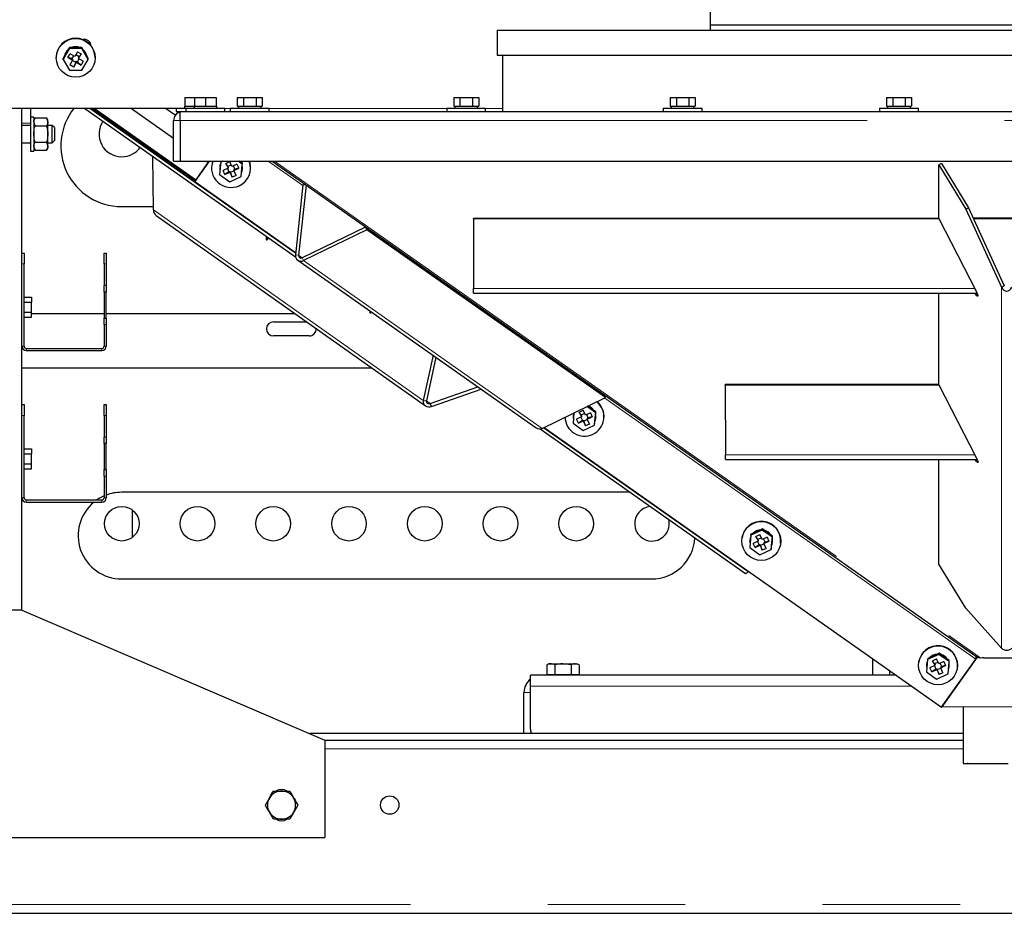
# Model space of a CAD drawing. Header units: millimetres. Extents: x 18 to 260, y 57 to 148.
# Tile 27 of 80: x 103 to 112, y 60 to 68. Entities that reach past the tile are written whole.
import ezdxf

# ---------------------------------------------------------------- set-up
doc = ezdxf.new("R2010")
doc.units = ezdxf.units.MM
doc.linetypes.add('PHANTOM', pattern=[12.7, 6.35, -1.27, 1.27, -1.27, 1.27, -1.27])

msp = doc.modelspace()

# ---------------------------------------------------------------- linework, layer by layer
at = {"color": 7, "linetype": 'Continuous', "lineweight": 25}
for p, q in [((109.6077, 76.7085), (109.6077, 68.0085)), ((109.6077, 68.0085), (109.6077, 67.9585)), ((109.6077, 68.0085), (115.0877, 68.0085)), ((107.6377, 67.9585), (107.6377, 67.7285)), ((107.6377, 67.9585), (117.0577, 67.9585)), ((103.6855, 67.7887), (103.6278, 67.6895)), ((103.6855, 67.7991), (103.6727, 67.777)), ((103.6855, 67.7887), (103.6855, 67.7991)), ((103.7112, 67.7991), (103.6855, 67.7991)), ((103.801, 67.7887), (103.6855, 67.7887)), ((103.7753, 67.7991), (103.7112, 67.7991)), ((103.801, 67.7991), (103.7753, 67.7991)), ((103.801, 67.7887), (103.801, 67.7991)), ((103.8138, 67.777), (103.801, 67.7991)), ((103.8587, 67.6895), (103.801, 67.7887)), ((103.5632, 67.7065), (103.5632, 67.7026)), ((103.6406, 67.722), (103.6278, 67.7)), ((103.6278, 67.6895), (103.6278, 67.7)), ((103.6727, 67.777), (103.6406, 67.722)), ((103.6723, 67.7072), (103.6923, 67.7416)), ((103.6723, 67.7072), (103.7159, 67.6823)), ((103.7073, 67.6963), (103.6723, 67.7072)), ((103.7359, 67.7166), (103.6923, 67.7416)), ((103.7233, 67.7238), (103.7073, 67.6963)), ((103.7611, 67.7599), (103.7359, 67.7166)), ((103.7756, 67.7145), (103.7449, 67.732)), ((103.7611, 67.7599), (103.7958, 67.7401)), ((103.7706, 67.6968), (103.7958, 67.7401)), ((103.7706, 67.7059), (103.7756, 67.7145)), ((103.7706, 67.7059), (103.7706, 67.6968)), ((103.7958, 67.7401), (103.7756, 67.7145)), ((103.8459, 67.722), (103.8138, 67.777)), ((103.8587, 67.7), (103.8459, 67.722)), ((103.8587, 67.6895), (103.8587, 67.7)), ((103.9232, 67.7026), (103.9232, 67.7065)), ((107.6377, 67.7285), (117.0577, 67.7285)), ((107.6877, 67.7285), (107.6877, 67.2085)), ((103.6278, 67.6895), (103.6855, 67.5904)), ((103.7159, 67.6823), (103.6907, 67.639)), ((103.7254, 67.6191), (103.6907, 67.639)), ((103.7073, 67.6963), (103.7159, 67.6914)), ((103.7149, 67.6805), (103.7456, 67.663)), ((103.7159, 67.6914), (103.7159, 67.6823)), ((103.7456, 67.663), (103.7254, 67.6191)), ((103.7254, 67.6191), (103.7506, 67.6624)), ((103.7456, 67.663), (103.7506, 67.6716)), ((103.7506, 67.6716), (103.7506, 67.6624)), ((103.7506, 67.6716), (103.7592, 67.6666)), ((103.7506, 67.6624), (103.7942, 67.6374)), ((103.7592, 67.6666), (103.7752, 67.6941)), ((103.7942, 67.6374), (103.7592, 67.6666)), ((103.8142, 67.6718), (103.7706, 67.6968)), ((103.8142, 67.6718), (103.7942, 67.6374)), ((103.801, 67.5904), (103.8587, 67.6895)), ((103.6855, 67.5904), (103.801, 67.5904)), ((104.7537, 67.3385), (104.7537, 67.2585)), ((104.7537, 67.3385), (104.8429, 67.3385)), ((104.8429, 67.3385), (104.8429, 67.2585)), ((104.8429, 67.3385), (104.9429, 67.3385)), ((104.9429, 67.3385), (104.9429, 67.2585)), ((104.9429, 67.3385), (105.0429, 67.3385)), ((105.0429, 67.3385), (105.0429, 67.2585)), ((105.2372, 67.3385), (105.2372, 67.2585)), ((105.2372, 67.3385), (105.2949, 67.3385)), ((105.2949, 67.3385), (105.2949, 67.2585)), ((105.2949, 67.3385), (105.4104, 67.3385)), ((105.4104, 67.3385), (105.4104, 67.2585)), ((105.4104, 67.3385), (105.4682, 67.3385)), ((105.4682, 67.3385), (105.4682, 67.2585)), ((107.2372, 67.3385), (107.2372, 67.2585)), ((107.2372, 67.3385), (107.2949, 67.3385)), ((107.2949, 67.3385), (107.2949, 67.2585)), ((107.2949, 67.3385), (107.4104, 67.3385)), ((107.4104, 67.3385), (107.4104, 67.2585)), ((107.4104, 67.3385), (107.4682, 67.3385)), ((107.4682, 67.3385), (107.4682, 67.2585)), ((109.2372, 67.3385), (109.2372, 67.2585)), ((109.2372, 67.3385), (109.2949, 67.3385)), ((109.2949, 67.3385), (109.2949, 67.2585)), ((109.2949, 67.3385), (109.4104, 67.3385)), ((109.4104, 67.3385), (109.4104, 67.2585)), ((109.4104, 67.3385), (109.4682, 67.3385)), ((109.4682, 67.3385), (109.4682, 67.2585)), ((111.2372, 67.3385), (111.2372, 67.2585)), ((111.2372, 67.3385), (111.2949, 67.3385)), ((111.2949, 67.3385), (111.2949, 67.2585)), ((111.2949, 67.3385), (111.4104, 67.3385)), ((111.4104, 67.3385), (111.4104, 67.2585)), ((111.4104, 67.3385), (111.4682, 67.3385)), ((111.4682, 67.3385), (111.4682, 67.2585)), ((104.7487, 67.2585), (104.7487, 67.2385)), ((104.7487, 67.2585), (104.7537, 67.2585)), ((104.7537, 67.2585), (104.776, 67.2585)), ((104.776, 67.2585), (104.8314, 67.2585)), ((104.8314, 67.2585), (104.8379, 67.2585)), ((104.8379, 67.2585), (104.8379, 67.2385)), ((104.8379, 67.2585), (104.8429, 67.2585)), ((104.8429, 67.2585), (104.8651, 67.2585)), ((104.8651, 67.2585), (104.9206, 67.2585)), ((104.9206, 67.2585), (104.9429, 67.2585)), ((104.9429, 67.2585), (104.9651, 67.2585)), ((104.9651, 67.2585), (105.0206, 67.2585)), ((105.0206, 67.2585), (105.0429, 67.2585)), ((105.0429, 67.2585), (105.0479, 67.2585)), ((105.0479, 67.2385), (105.0479, 67.2585)), ((105.2372, 67.2585), (105.2501, 67.2585)), ((105.2477, 67.2585), (105.2477, 67.2385)), ((105.2501, 67.2585), (105.2821, 67.2585)), ((105.2821, 67.2585), (105.2949, 67.2585)), ((105.2949, 67.2585), (105.3207, 67.2585)), ((105.3207, 67.2585), (105.3847, 67.2585)), ((105.3847, 67.2585), (105.4104, 67.2585)), ((105.4104, 67.2585), (105.4233, 67.2585)), ((105.4233, 67.2585), (105.4553, 67.2585)), ((105.4553, 67.2585), (105.4682, 67.2585)), ((105.4577, 67.2385), (105.4577, 67.2585)), ((107.2372, 67.2585), (107.2501, 67.2585)), ((107.2477, 67.2585), (107.2477, 67.2385)), ((107.2501, 67.2585), (107.2821, 67.2585)), ((107.2821, 67.2585), (107.2949, 67.2585)), ((107.2949, 67.2585), (107.3207, 67.2585)), ((107.3207, 67.2585), (107.3847, 67.2585)), ((107.3847, 67.2585), (107.4104, 67.2585)), ((107.4104, 67.2585), (107.4233, 67.2585)), ((107.4233, 67.2585), (107.4553, 67.2585)), ((107.4553, 67.2585), (107.4682, 67.2585)), ((107.4577, 67.2385), (107.4577, 67.2585)), ((109.2372, 67.2585), (109.2501, 67.2585)), ((109.2477, 67.2585), (109.2477, 67.2385)), ((109.2501, 67.2585), (109.2821, 67.2585)), ((109.2821, 67.2585), (109.2949, 67.2585)), ((109.2949, 67.2585), (109.3207, 67.2585)), ((109.3207, 67.2585), (109.3847, 67.2585)), ((109.3847, 67.2585), (109.4104, 67.2585)), ((109.4104, 67.2585), (109.4233, 67.2585)), ((109.4233, 67.2585), (109.4553, 67.2585)), ((109.4553, 67.2585), (109.4682, 67.2585)), ((109.4577, 67.2385), (109.4577, 67.2585)), ((111.2372, 67.2585), (111.2501, 67.2585)), ((111.2477, 67.2585), (111.2477, 67.2385)), ((111.2501, 67.2585), (111.2821, 67.2585)), ((111.2821, 67.2585), (111.2949, 67.2585)), ((111.2949, 67.2585), (111.3207, 67.2585)), ((111.3207, 67.2585), (111.3847, 67.2585)), ((111.3847, 67.2585), (111.4104, 67.2585)), ((111.4104, 67.2585), (111.4233, 67.2585)), ((111.4233, 67.2585), (111.4553, 67.2585)), ((111.4553, 67.2585), (111.4682, 67.2585)), ((111.4577, 67.2385), (111.4577, 67.2585)), ((104.6737, 67.2367), (103.1487, 67.2367)), ((103.2467, 65.8996), (103.2467, 67.2367)), ((103.3267, 67.2367), (103.3267, 67.1566)), ((103.3567, 67.1566), (103.3267, 67.1566)), ((103.3267, 67.1566), (103.3267, 66.8426)), ((103.3567, 67.1566), (103.3567, 66.8426)), ((103.8272, 67.2367), (105.7754, 65.8656)), ((103.8973, 67.2367), (104.8471, 66.5682)), ((104.8521, 66.5752), (103.9155, 67.2367)), ((104.2611, 67.2367), (104.6487, 66.963)), ((104.6646, 67.1729), (104.5742, 67.2367)), ((104.6737, 67.2385), (104.6737, 67.2085)), ((104.6737, 67.2385), (104.7637, 67.2385)), ((104.6737, 67.2085), (104.7087, 67.2085)), ((104.7087, 67.2085), (104.7337, 67.2085)), ((104.7087, 67.1235), (104.7087, 67.2085)), ((104.7337, 67.2085), (119.9617, 67.2085)), ((104.7629, 67.2385), (104.7629, 67.2085)), ((104.7629, 67.2385), (105.1229, 67.2385)), ((105.1229, 67.2085), (105.1229, 67.2385)), ((105.1727, 67.2385), (105.1727, 67.2085)), ((105.1727, 67.2385), (105.5327, 67.2385)), ((105.5327, 67.2085), (105.5327, 67.2385)), ((107.1727, 67.2385), (107.1727, 67.2085)), ((107.1727, 67.2385), (107.5327, 67.2385)), ((107.5327, 67.2085), (107.5327, 67.2385)), ((109.1727, 67.2385), (109.1727, 67.2085)), ((109.1727, 67.2385), (109.5327, 67.2385)), ((109.5327, 67.2085), (109.5327, 67.2385)), ((111.1727, 67.2385), (111.1727, 67.2085)), ((111.1727, 67.2385), (111.5327, 67.2385)), ((111.5327, 67.2085), (111.5327, 67.2385)), ((103.3267, 67.0796), (103.2467, 67.0796)), ((103.3683, 67.1498), (103.3567, 67.1296)), ((103.3683, 67.0747), (103.3567, 67.1122)), ((103.3683, 67.1498), (103.4751, 67.1498)), ((103.3683, 67.0747), (103.4751, 67.0747)), ((103.4867, 67.1296), (103.4751, 67.1498)), ((103.4751, 67.1498), (103.4867, 67.1122)), ((103.4867, 67.1122), (103.4867, 67.1296)), ((103.4867, 66.9996), (103.4867, 67.1122)), ((103.5267, 67.0796), (103.4867, 67.0796)), ((103.5467, 67.0596), (103.5267, 67.0796)), ((103.5267, 66.9196), (103.5267, 67.0796)), ((104.6487, 66.7485), (104.6487, 67.1235)), ((104.7087, 67.1235), (104.7087, 66.7485)), ((103.4867, 66.8871), (103.4867, 66.9996)), ((103.5467, 67.0596), (103.5467, 66.9396)), ((103.2467, 66.9196), (103.3267, 66.9196)), ((103.3683, 66.8495), (103.3567, 66.8871)), ((103.3683, 66.9246), (103.4751, 66.9246)), ((103.4751, 66.9246), (103.4867, 66.8871)), ((103.4867, 66.9196), (103.5267, 66.9196)), ((103.4867, 66.8696), (103.4867, 66.8871)), ((103.5267, 66.9196), (103.5467, 66.9396)), ((103.3267, 66.8426), (103.3567, 66.8426)), ((103.3567, 66.8696), (103.3683, 66.8495)), ((103.3683, 66.8495), (103.4751, 66.8495)), ((103.4751, 66.8495), (103.4867, 66.8696)), ((104.4618, 66.2996), (104.4573, 66.7932)), ((104.6487, 66.7485), (104.7087, 66.7485)), ((104.7087, 66.7485), (119.9867, 66.7485)), ((104.9776, 66.7485), (104.8436, 66.5603)), ((104.9755, 66.7485), (104.8439, 66.5638)), ((104.9524, 66.7485), (104.9677, 66.7376)), ((105.0011, 66.7081), (105.0007, 66.7046)), ((105.084, 66.7396), (105.0735, 66.6254)), ((105.1034, 66.7485), (105.084, 66.7396)), ((105.084, 66.7396), (105.085, 66.7485)), ((105.1307, 66.7285), (105.167, 66.7451)), ((105.1307, 66.7285), (105.1518, 66.683)), ((105.1485, 66.7002), (105.1307, 66.7285)), ((105.181, 66.7151), (105.1485, 66.7002)), ((105.1485, 66.7002), (105.1527, 66.6912)), ((105.1881, 66.6996), (105.167, 66.7451)), ((105.2339, 66.7205), (105.1881, 66.6996)), ((105.2148, 66.6758), (105.2011, 66.7055)), ((105.2339, 66.7205), (105.2506, 66.6844)), ((105.2832, 66.7211), (105.2443, 66.7485)), ((105.2632, 66.7453), (105.2586, 66.7485)), ((105.2632, 66.7453), (105.2607, 66.7485)), ((105.267, 66.7425), (105.2628, 66.7485)), ((105.2842, 66.7305), (105.2632, 66.7453)), ((105.2726, 66.607), (105.2832, 66.7211)), ((105.276, 66.6417), (105.2819, 66.705)), ((105.2819, 66.705), (105.2842, 66.7305)), ((105.2832, 66.7211), (105.2842, 66.7305)), ((105.5591, 66.7485), (112.0635, 62.175)), ((111.7466, 66.7283), (111.7206, 66.714)), ((111.7207, 66.2193), (111.7206, 66.714)), ((111.7206, 66.714), (111.969, 66.3048)), ((111.7466, 66.7283), (111.995, 66.3191)), ((105.0735, 66.6254), (105.1678, 66.5591)), ((105.0752, 66.6964), (105.075, 66.6941)), ((105.1518, 66.683), (105.106, 66.6621)), ((105.1228, 66.626), (105.106, 66.6621)), ((105.1604, 66.651), (105.1228, 66.626)), ((105.1228, 66.626), (105.1685, 66.6469)), ((105.1466, 66.6807), (105.1604, 66.651)), ((105.1527, 66.6912), (105.1518, 66.683)), ((105.1604, 66.651), (105.1694, 66.6551)), ((105.1678, 66.5591), (105.2726, 66.607)), ((105.1694, 66.6551), (105.1685, 66.6469)), ((105.1685, 66.6469), (105.1896, 66.6014)), ((105.1694, 66.6551), (105.1736, 66.6461)), ((105.1736, 66.6461), (105.2061, 66.6609)), ((105.1896, 66.6014), (105.1736, 66.6461)), ((105.226, 66.618), (105.1896, 66.6014)), ((105.2049, 66.6635), (105.2506, 66.6844)), ((105.2058, 66.6717), (105.2049, 66.6635)), ((105.226, 66.618), (105.2049, 66.6635)), ((105.2058, 66.6717), (105.2148, 66.6758)), ((105.2506, 66.6844), (105.2148, 66.6758)), ((105.2726, 66.607), (105.2736, 66.6163)), ((105.2736, 66.6163), (105.276, 66.6417)), ((105.2837, 66.6712), (105.284, 66.6735)), ((105.3585, 66.6653), (105.3589, 66.6688)), ((104.8439, 66.5638), (104.8436, 66.5603)), ((104.8436, 66.5603), (105.7767, 65.9039)), ((105.8436, 66.5304), (105.7745, 65.8829)), ((105.8726, 66.528), (105.8036, 65.8807)), ((105.8721, 66.5284), (105.8436, 66.5304)), ((104.1667, 66.3296), (104.4615, 66.3296)), ((104.4877, 66.2478), (106.9755, 64.4897)), ((111.969, 66.3048), (111.995, 66.3191)), ((111.969, 66.3048), (112.2996, 65.5841)), ((111.995, 66.3191), (112.3256, 65.5984)), ((111.7207, 66.2214), (107.4212, 66.2208)), ((107.4212, 66.2145), (107.4212, 66.2208)), ((111.7229, 66.2151), (107.4212, 66.2145)), ((107.4212, 66.2145), (107.4213, 65.5716)), ((111.7207, 66.2193), (112.0655, 65.548)), ((112.6546, 66.2216), (112.0397, 66.2215)), ((112.6517, 66.2153), (112.0426, 66.2152)), ((106.4236, 66.1406), (105.8376, 65.8568)), ((106.4355, 66.114), (105.8494, 65.8302)), ((106.4355, 66.114), (106.4238, 66.1404)), ((108.6401, 64.5645), (106.4355, 66.114)), ((103.2467, 65.8996), (103.2667, 65.8996)), ((103.2467, 65.7996), (103.2467, 65.8996)), ((103.2667, 65.8996), (103.2667, 65.7996)), ((104.0067, 65.7996), (104.0067, 65.8996)), ((104.0067, 65.8996), (104.0267, 65.8996)), ((104.0267, 65.8996), (104.0267, 65.7996)), ((103.2467, 65.0396), (103.2467, 65.7996)), ((103.2667, 65.0396), (103.2667, 65.7996)), ((104.0067, 65.7996), (104.0067, 65.5996)), ((104.0267, 65.7996), (104.0267, 65.5996)), ((105.7962, 65.834), (108.0008, 64.2844)), ((104.0067, 65.5396), (104.0067, 65.5996)), ((104.0267, 65.5396), (104.0067, 65.5396)), ((104.0067, 65.5396), (104.0067, 65.2996)), ((104.0267, 65.5996), (104.0267, 65.5396)), ((104.0267, 65.2996), (104.0267, 65.5396)), ((107.4213, 65.5281), (112.0746, 65.5289)), ((111.721, 64.683), (111.7209, 65.5288)), ((112.0655, 65.5148), (112.0551, 65.5288)), ((112.2996, 65.5841), (112.3256, 65.5984)), ((103.2667, 65.492), (103.3367, 65.492)), ((103.2667, 65.4458), (103.3367, 65.4458)), ((103.3367, 65.492), (103.3367, 65.4458)), ((103.3367, 65.3535), (103.3367, 65.4458)), ((103.2667, 65.3535), (103.3367, 65.3535)), ((103.3367, 65.3073), (103.3367, 65.3535)), ((104.0067, 65.3396), (103.3367, 65.3396)), ((105.7728, 65.3396), (104.0267, 65.3396)), ((103.2667, 65.3073), (103.3367, 65.3073)), ((104.0067, 65.2996), (104.0267, 65.2996)), ((104.0067, 65.2396), (104.0067, 65.2996)), ((104.0267, 65.2996), (104.0267, 65.2396)), ((105.5717, 65.2646), (105.8789, 65.2646)), ((104.0067, 65.2396), (104.0067, 65.0396)), ((104.0267, 65.2396), (104.0267, 65.0396)), ((105.9017, 65.1346), (105.5717, 65.1346)), ((103.2467, 64.4996), (103.2467, 65.0396)), ((103.2867, 65.0196), (103.9867, 65.0196)), ((103.2867, 64.9996), (103.9867, 64.9996)), ((107.0461, 64.9555), (106.9561, 64.5369)), ((107.0723, 64.937), (106.9858, 64.5344)), ((103.2467, 64.8396), (106.4803, 64.8396)), ((107.0208, 64.5098), (107.4618, 64.6632)), ((107.0332, 64.4827), (107.4917, 64.6423)), ((111.721, 64.6851), (109.7475, 64.6848)), ((109.7475, 64.6785), (109.7475, 64.6848)), ((111.7232, 64.6788), (109.7475, 64.6785)), ((109.7475, 64.6785), (109.7476, 64.0356)), ((111.721, 64.683), (112.0658, 64.0116)), ((106.9561, 64.5369), (106.9858, 64.5344)), ((108.054, 64.2806), (108.6401, 64.5645)), ((108.6401, 64.5645), (108.6288, 64.59)), ((103.2467, 64.4996), (103.2667, 64.4996)), ((103.2467, 64.3996), (103.2467, 64.4996)), ((103.2667, 64.4996), (103.2667, 64.3996)), ((104.0067, 64.3996), (104.0067, 64.4996)), ((104.0067, 64.4996), (104.0267, 64.4996)), ((104.0267, 64.4996), (104.0267, 64.3996)), ((107.0332, 64.4827), (107.0208, 64.5098)), ((108.3487, 64.4233), (108.3399, 64.3279)), ((108.3471, 64.4225), (108.3416, 64.3989)), ((108.3971, 64.431), (108.4334, 64.4476)), ((108.3971, 64.431), (108.4182, 64.3855)), ((108.4149, 64.4027), (108.3971, 64.431)), ((108.4545, 64.4021), (108.4334, 64.4476)), ((108.5003, 64.423), (108.4545, 64.4021)), ((108.5496, 64.4236), (108.4679, 64.481)), ((108.4773, 64.4845), (108.4763, 64.4851)), ((108.5296, 64.4477), (108.4773, 64.4845)), ((108.5003, 64.423), (108.517, 64.3869)), ((108.5506, 64.4329), (108.5296, 64.4477)), ((108.539, 64.3094), (108.5496, 64.4236)), ((108.5482, 64.4075), (108.5506, 64.4329)), ((108.5496, 64.4236), (108.5506, 64.4329)), ((103.2467, 63.6396), (103.2467, 64.3996)), ((103.2667, 63.6396), (103.2667, 64.3996)), ((104.0067, 64.3996), (104.0067, 64.1996)), ((104.0267, 64.3996), (104.0267, 64.1996)), ((108.3416, 64.3989), (108.3414, 64.3965)), ((108.4182, 64.3855), (108.3724, 64.3646)), ((108.3891, 64.3285), (108.3724, 64.3646)), ((108.4267, 64.3534), (108.3891, 64.3285)), ((108.3891, 64.3285), (108.4349, 64.3494)), ((108.413, 64.3831), (108.4267, 64.3534)), ((108.4473, 64.4175), (108.4149, 64.4027)), ((108.4149, 64.4027), (108.4191, 64.3937)), ((108.4191, 64.3937), (108.4182, 64.3855)), ((108.4267, 64.3534), (108.4358, 64.3576)), ((108.4358, 64.3576), (108.4349, 64.3494)), ((108.4349, 64.3494), (108.456, 64.3039)), ((108.4358, 64.3576), (108.44, 64.3485)), ((108.44, 64.3485), (108.4725, 64.3633)), ((108.456, 64.3039), (108.44, 64.3485)), ((108.4812, 64.3783), (108.4674, 64.408)), ((108.4712, 64.366), (108.517, 64.3869)), ((108.4721, 64.3741), (108.4712, 64.366)), ((108.4924, 64.3205), (108.4712, 64.366)), ((108.4721, 64.3741), (108.4812, 64.3783)), ((108.517, 64.3869), (108.4812, 64.3783)), ((108.54, 64.3187), (108.5424, 64.3442)), ((108.5424, 64.3442), (108.5482, 64.4075)), ((108.5501, 64.3736), (108.5504, 64.3759)), ((108.6249, 64.3678), (108.6253, 64.3713)), ((108.0349, 64.2753), (109.9344, 62.9384)), ((108.0721, 64.2893), (111.7453, 61.7056)), ((108.3399, 64.3279), (108.4341, 64.2615)), ((108.4341, 64.2615), (108.539, 64.3094)), ((108.4924, 64.3205), (108.456, 64.3039)), ((108.539, 64.3094), (108.54, 64.3187)), ((104.0067, 64.1396), (104.0067, 64.1996)), ((104.0267, 64.1996), (104.0267, 64.1396)), ((103.2667, 64.092), (103.3367, 64.092)), ((103.3367, 64.092), (103.3367, 64.0458)), ((104.0267, 64.1396), (104.0067, 64.1396)), ((104.0067, 64.1396), (104.0067, 63.8996)), ((104.0267, 63.8996), (104.0267, 64.1396)), ((103.2667, 64.0458), (103.3367, 64.0458)), ((103.3367, 63.9535), (103.3367, 64.0458)), ((109.7476, 63.9922), (112.0749, 63.9925)), ((111.7214, 63.0268), (111.7212, 63.9925)), ((112.0658, 63.9785), (112.0555, 63.9925)), ((103.2667, 63.9535), (103.3367, 63.9535)), ((103.2667, 63.9073), (103.3367, 63.9073)), ((103.3367, 63.9073), (103.3367, 63.9535)), ((104.0067, 63.8996), (104.0267, 63.8996)), ((104.0067, 63.8396), (104.0067, 63.8996)), ((104.0267, 63.8996), (104.0267, 63.8396)), ((104.0067, 63.8396), (104.0067, 63.6396)), ((104.0267, 63.8396), (104.0267, 63.6396)), ((103.2467, 62.5996), (103.2467, 63.6396)), ((103.2867, 63.6196), (103.9867, 63.6196)), ((108.867, 63.6896), (104.1667, 63.6896)), ((103.2867, 63.5996), (103.9867, 63.5996)), ((104.2667, 63.5269), (104.2667, 63.2724)), ((110.0885, 63.3411), (109.9836, 63.2933)), ((110.0661, 63.3398), (110.008, 63.3133)), ((110.0895, 63.3505), (110.0661, 63.3398)), ((110.0885, 63.3411), (110.0895, 63.3505)), ((110.1828, 63.2748), (110.0885, 63.3411)), ((110.1105, 63.3357), (110.0895, 63.3505)), ((110.1628, 63.2989), (110.1105, 63.3357)), ((109.9006, 63.2618), (109.9003, 63.2583)), ((109.9836, 63.2933), (109.973, 63.1791)), ((109.9748, 63.2501), (109.9746, 63.2478)), ((109.9836, 63.2933), (109.9846, 63.3026)), ((110.008, 63.3133), (109.9846, 63.3026)), ((110.0303, 63.2822), (110.0666, 63.2988)), ((110.0303, 63.2822), (110.0514, 63.2367)), ((110.0481, 63.2539), (110.0303, 63.2822)), ((110.0805, 63.2687), (110.0481, 63.2539)), ((110.0481, 63.2539), (110.0523, 63.2449)), ((110.0523, 63.2449), (110.0514, 63.2367)), ((110.0877, 63.2533), (110.0666, 63.2988)), ((110.1335, 63.2742), (110.0877, 63.2533)), ((110.1144, 63.2295), (110.1006, 63.2592)), ((110.1335, 63.2742), (110.1502, 63.2381)), ((110.1838, 63.2841), (110.1628, 63.2989)), ((110.1722, 63.1606), (110.1828, 63.2748)), ((110.1756, 63.1954), (110.1814, 63.2587)), ((110.1814, 63.2587), (110.1838, 63.2841)), ((110.1828, 63.2748), (110.1838, 63.2841)), ((109.973, 63.1791), (110.0673, 63.1128)), ((110.0514, 63.2367), (110.0056, 63.2158)), ((110.0223, 63.1797), (110.0056, 63.2158)), ((110.0599, 63.2046), (110.0223, 63.1797)), ((110.0223, 63.1797), (110.0681, 63.2006)), ((110.0462, 63.2343), (110.0599, 63.2046)), ((110.0599, 63.2046), (110.069, 63.2088)), ((110.0673, 63.1128), (110.1722, 63.1606)), ((110.069, 63.2088), (110.0681, 63.2006)), ((110.0681, 63.2006), (110.0892, 63.1551)), ((110.069, 63.2088), (110.0732, 63.1998)), ((110.0732, 63.1998), (110.1057, 63.2146)), ((110.0892, 63.1551), (110.0732, 63.1998)), ((110.1255, 63.1717), (110.0892, 63.1551)), ((110.1044, 63.2172), (110.1502, 63.2381)), ((110.1053, 63.2254), (110.1044, 63.2172)), ((110.1255, 63.1717), (110.1044, 63.2172)), ((110.1053, 63.2254), (110.1144, 63.2295)), ((110.1502, 63.2381), (110.1144, 63.2295)), ((110.1722, 63.1606), (110.1732, 63.17)), ((110.1732, 63.17), (110.1756, 63.1954)), ((110.1833, 63.2248), (110.1836, 63.2272)), ((110.2581, 63.219), (110.2585, 63.2225)), ((111.9698, 62.6176), (111.7214, 63.0268)), ((104.1667, 62.8896), (109.0667, 62.8896)), ((109.9598, 62.9615), (109.9559, 62.9569)), ((112.3003, 62.2487), (111.9698, 62.6176)), ((103.2467, 62.5996), (102.4467, 62.5996)), ((103.2467, 62.5996), (106.0467, 61.3996)), ((111.1067, 62.1548), (111.1067, 61.9996)), ((111.1097, 61.9996), (111.1097, 62.1527)), ((111.7217, 62.1924), (111.6168, 62.1445)), ((111.6168, 62.1445), (111.6178, 62.1538)), ((111.6412, 62.1645), (111.6178, 62.1538)), ((111.6993, 62.191), (111.6412, 62.1645)), ((111.6635, 62.1334), (111.6998, 62.15)), ((111.7227, 62.2017), (111.6993, 62.191)), ((111.7209, 62.1045), (111.6998, 62.15)), ((111.7217, 62.1924), (111.7227, 62.2017)), ((111.8159, 62.126), (111.7217, 62.1924)), ((111.7437, 62.1869), (111.7227, 62.2017)), ((111.796, 62.1501), (111.7437, 62.1869)), ((111.7453, 61.7056), (112.0612, 62.1492)), ((112.0749, 62.167), (111.7481, 61.7089)), ((111.817, 62.1354), (111.796, 62.1501)), ((112.0615, 62.1502), (112.0669, 62.1637)), ((112.0742, 62.1674), (112.0635, 62.175)), ((112.0667, 62.1633), (112.0698, 62.1699)), ((112.0732, 62.1682), (112.0689, 62.1622)), ((112.1219, 62.1603), (112.1082, 62.1585)), ((112.1319, 62.1591), (112.1319, 62.1574)), ((112.5642, 62.1575), (112.1319, 62.1574)), ((108.1167, 62.1056), (108.0966, 62.094)), ((108.0966, 62.094), (108.0966, 62.0056)), ((108.1167, 62.1056), (108.1341, 62.1056)), ((108.1341, 62.1056), (108.2467, 62.1056)), ((108.1716, 62.094), (108.1716, 62.0056)), ((108.3217, 62.094), (108.2467, 62.1056)), ((108.2467, 62.1056), (108.3593, 62.1056)), ((108.3217, 62.094), (108.3217, 62.0056)), ((108.3968, 62.094), (108.3593, 62.1056)), ((108.3593, 62.1056), (108.3767, 62.1056)), ((108.3968, 62.094), (108.3767, 62.1056)), ((108.3968, 62.094), (108.3968, 62.0056)), ((111.5338, 62.113), (111.5335, 62.1095)), ((111.6168, 62.1445), (111.6062, 62.0303)), ((111.608, 62.1013), (111.6077, 62.099)), ((111.6846, 62.0879), (111.6388, 62.067)), ((111.6555, 62.0309), (111.6388, 62.067)), ((111.6635, 62.1334), (111.6846, 62.0879)), ((111.6813, 62.1051), (111.6635, 62.1334)), ((111.6794, 62.0856), (111.6931, 62.0559)), ((111.7137, 62.1199), (111.6813, 62.1051)), ((111.6813, 62.1051), (111.6855, 62.0961)), ((111.6855, 62.0961), (111.6846, 62.0879)), ((111.6931, 62.0559), (111.7022, 62.06)), ((111.7022, 62.06), (111.7013, 62.0518)), ((111.7022, 62.06), (111.7064, 62.051)), ((111.7064, 62.051), (111.7388, 62.0658)), ((111.7667, 62.1254), (111.7209, 62.1045)), ((111.7476, 62.0807), (111.7338, 62.1104)), ((111.7376, 62.0684), (111.7834, 62.0893)), ((111.7385, 62.0766), (111.7376, 62.0684)), ((111.7587, 62.0229), (111.7376, 62.0684)), ((111.7385, 62.0766), (111.7476, 62.0807)), ((111.7834, 62.0893), (111.7476, 62.0807)), ((111.7667, 62.1254), (111.7834, 62.0893)), ((111.8054, 62.0118), (111.8159, 62.126)), ((111.8088, 62.0466), (111.8146, 62.1099)), ((111.8146, 62.1099), (111.817, 62.1354)), ((111.8159, 62.126), (111.817, 62.1354)), ((111.8165, 62.0761), (111.8167, 62.0784)), ((111.8913, 62.0702), (111.8917, 62.0737)), ((111.3273, 61.9996), (107.9467, 61.9996)), ((107.9467, 61.8996), (107.9467, 61.9996)), ((108.0966, 62.0056), (108.1341, 62.0056)), ((108.1167, 62.0056), (108.1167, 61.9996)), ((108.1341, 62.0056), (108.1716, 62.0056)), ((108.1716, 62.0056), (108.2467, 62.0056)), ((108.2467, 62.0056), (108.3217, 62.0056)), ((108.3217, 62.0056), (108.3593, 62.0056)), ((108.3593, 62.0056), (108.3968, 62.0056)), ((108.3767, 61.9996), (108.3767, 62.0056)), ((111.2667, 61.9996), (111.2667, 62.0423)), ((111.6062, 62.0303), (111.7005, 61.964)), ((111.6931, 62.0559), (111.6555, 62.0309)), ((111.6555, 62.0309), (111.7013, 62.0518)), ((111.7005, 61.964), (111.8054, 62.0118)), ((111.7013, 62.0518), (111.7224, 62.0063)), ((111.7224, 62.0063), (111.7064, 62.051)), ((111.7587, 62.0229), (111.7224, 62.0063)), ((111.8054, 62.0118), (111.8064, 62.0212)), ((111.8064, 62.0212), (111.8088, 62.0466)), ((107.9467, 61.4996), (107.9467, 61.8996)), ((107.8867, 61.4596), (107.8867, 61.8396)), ((111.7481, 61.7089), (111.7481, 61.7096)), ((111.7481, 61.7089), (112.9481, 61.7092)), ((111.9467, 61.7089), (111.9467, 61.1826)), ((111.9467, 61.4596), (105.9067, 61.4596)), ((106.0467, 61.3996), (111.9467, 61.3996)), ((106.0467, 61.3996), (106.0467, 60.4996)), ((105.7217, 60.9296), (105.7593, 60.8646)), ((105.4966, 60.7996), (105.5341, 60.8646)), ((105.7968, 60.7996), (105.7593, 60.7346)), ((105.5716, 60.6696), (105.5341, 60.7346)), ((102.4467, 60.4996), (106.0467, 60.4996)), ((100.4867, 59.7996), (124.2067, 59.7996))]:
    msp.add_line(p, q, dxfattribs=at)
at = {"color": 8, "linetype": 'PHANTOM', "lineweight": 18}
for p, q in [((103.875, 67.2367), (105.7762, 65.8986)), ((105.1727, 67.2367), (105.1229, 67.2367)), ((107.1727, 67.2367), (105.5327, 67.2367)), ((107.6877, 67.2367), (107.5327, 67.2367)), ((103.3267, 67.0996), (103.2467, 67.0996)), ((104.7087, 67.1235), (104.6487, 67.1235)), ((104.7087, 67.1235), (119.9867, 67.1235)), ((105.5225, 66.7485), (105.8428, 66.5232)), ((105.5803, 66.7485), (112.1082, 62.1585)), ((106.9561, 64.5369), (104.4618, 66.2996)), ((105.8036, 65.8807), (105.7745, 65.8829)), ((105.8376, 65.8568), (105.8036, 65.8807)), ((103.2667, 65.7996), (103.2467, 65.7996)), ((104.0267, 65.7996), (104.0067, 65.7996)), ((105.8376, 65.8568), (105.8494, 65.8302)), ((105.8494, 65.8302), (108.054, 64.2806)), ((104.0067, 65.5996), (104.0267, 65.5996)), ((107.4213, 65.5716), (112.053, 65.5723)), ((112.0655, 65.5148), (112.0776, 65.5215)), ((112.3003, 62.2487), (112.2996, 65.5841)), ((104.0267, 65.2396), (104.0067, 65.2396)), ((103.2667, 65.0396), (103.2467, 65.0396)), ((103.2867, 64.9996), (103.2867, 65.0196)), ((103.9867, 64.9996), (103.9867, 65.0196)), ((104.0067, 65.0396), (104.0267, 65.0396)), ((107.0208, 64.5098), (106.9858, 64.5345)), ((108.6326, 64.5608), (112.0612, 62.1492)), ((103.2667, 64.3996), (103.2467, 64.3996)), ((104.0267, 64.3996), (104.0067, 64.3996)), ((108.0665, 64.2867), (109.9559, 62.9569)), ((104.0067, 64.1996), (104.0267, 64.1996)), ((112.0533, 64.036), (109.7476, 64.0356)), ((112.0658, 63.9785), (112.0779, 63.9851)), ((104.0267, 63.8396), (104.0067, 63.8396)), ((103.2667, 63.6396), (103.2467, 63.6396)), ((103.2867, 63.5996), (103.2867, 63.6196)), ((103.9867, 63.5996), (103.9867, 63.6196)), ((104.0067, 63.6396), (104.0267, 63.6396)), ((111.4695, 61.8996), (107.9467, 61.8996)), ((107.9467, 61.8396), (107.8867, 61.8396)), ((106.0467, 61.3196), (111.9467, 61.3196)), ((100.4867, 59.8796), (124.2067, 59.8796))]:
    msp.add_line(p, q, dxfattribs=at)
at = {"color": 7, "linetype": 'Continuous', "lineweight": 25, "flags": 128}
for points in [[(105.0104, 66.7485), (105.0046, 66.7289), (105.0011, 66.7081)], [(105.0827, 66.7252), (105.0811, 66.7212), (105.0752, 66.6964)], [(105.5198, 66.0454), (105.5178, 66.0348), (105.5153, 66.0252), (105.5128, 66.0198), (105.5106, 66.0189), (105.5088, 66.0226), (105.5077, 66.0306), (105.5071, 66.0423), (105.5072, 66.0543)], [(107.4213, 65.5281), (107.4213, 65.5282), (107.4213, 65.5308), (107.4213, 65.537), (107.4213, 65.5463), (107.4213, 65.5581), (107.4213, 65.5716)], [(112.0655, 65.548), (112.0724, 65.5337), (112.0778, 65.5209), (112.0812, 65.5106), (112.0824, 65.5036), (112.0812, 65.5005), (112.0778, 65.5014), (112.0724, 65.5063), (112.0655, 65.5148)], [(106.4743, 65.3573), (106.4721, 65.349), (106.4696, 65.3436), (106.4674, 65.3427), (106.4657, 65.3464), (106.4645, 65.3544), (106.464, 65.3646)], [(109.7476, 63.9922), (109.7476, 63.9922), (109.7476, 63.9948), (109.7476, 64.001), (109.7476, 64.0103), (109.7476, 64.0221), (109.7476, 64.0356)], [(112.0658, 64.0116), (112.0728, 63.9974), (112.0781, 63.9846), (112.0815, 63.9743), (112.0827, 63.9673), (112.0815, 63.9641), (112.0781, 63.965), (112.0728, 63.97), (112.0658, 63.9785)], [(104.0067, 63.6562), (103.9588, 63.6314), (103.9406, 63.6196)], [(109.9823, 63.2789), (109.9807, 63.2749), (109.9748, 63.2501)], [(112.1319, 62.1574), (112.1324, 62.1581), (112.1322, 62.1587), (112.1314, 62.1594), (112.1301, 62.1599), (112.1283, 62.1603), (112.1262, 62.1605), (112.124, 62.1605), (112.1219, 62.1603)], [(111.6155, 62.1301), (111.6139, 62.1261), (111.608, 62.1013)], [(111.9467, 61.1826), (111.9503, 61.1829), (111.9609, 61.1831), (111.9784, 61.1833), (112.0025, 61.1835), (112.0328, 61.1836), (112.0686, 61.1838), (112.1094, 61.1839), (112.1545, 61.1841), (112.2029, 61.1841), (112.254, 61.1842), (112.3066, 61.1842), (112.36, 61.1843)], [(112.36, 61.181), (112.3066, 61.181), (112.254, 61.1811), (112.2029, 61.1811), (112.1545, 61.1812), (112.1094, 61.1814), (112.0686, 61.1815), (112.0328, 61.1817), (112.0025, 61.1818), (111.9784, 61.182), (111.9609, 61.1822), (111.9503, 61.1824), (111.9467, 61.1826)], [(111.9867, 61.1826), (111.9902, 61.1828), (112.0006, 61.183), (112.0178, 61.1832), (112.0414, 61.1834), (112.0709, 61.1836), (112.1058, 61.1837), (112.1454, 61.1838), (112.1889, 61.1839), (112.2354, 61.184), (112.2842, 61.1841), (112.3341, 61.1841)], [(112.3341, 61.1812), (112.2842, 61.1812), (112.2354, 61.1813), (112.1889, 61.1813), (112.1454, 61.1814), (112.1058, 61.1816), (112.0709, 61.1817), (112.0414, 61.1819), (112.0178, 61.1821), (112.0006, 61.1822), (111.9902, 61.1824), (111.9867, 61.1826)]]:
    msp.add_lwpolyline(points, dxfattribs=at)
at = {"color": 7, "linetype": 'Continuous', "lineweight": 25}
for centre, radius in [((101.5767, 69.7296), 2), ((103.7443, 67.7036), 0.1792), ((104.1697, 63.3996), 0.16), ((104.8697, 63.3996), 0.16), ((105.5697, 63.3996), 0.16), ((106.2697, 63.3996), 0.16), ((106.9697, 63.3996), 0.16), ((107.6697, 63.3996), 0.16), ((108.3697, 63.3996), 0.16), ((110.0799, 63.2395), 0.1796), ((111.7131, 62.0907), 0.1796), ((106.6467, 60.7996), 0.085)]:
    msp.add_circle(centre, radius, dxfattribs=at)
for centre, radius, start, end in [((103.7432, 67.7053), 0.18, 0.36346, 179.63654), ((103.7432, 67.7008), 0.1058, 68.19844, 111.80156), ((103.7432, 67.6982), 0.1059, 72.39557, 107.60443), ((103.8224, 67.8092), 0.0648, 4.06218, 102.02155), ((103.7421, 67.7024), 0.1039, 129.72916, 169.84329), ((103.7421, 67.6997), 0.1039, 131.95959, 167.61339), ((103.7444, 67.7024), 0.1039, 10.15617, 50.27097), ((103.7444, 67.6998), 0.1039, 12.38613, 48.04043), ((104.1667, 66.8896), 0.56, 141.70017, 270), ((104.7337, 67.1235), 0.085, 107.10464, 180), ((104.1697, 66.9996), 0.21, 145.74344, 270), ((104.1697, 66.9996), 0.21, 270, 323.97987), ((105.1796, 66.6856), 0.1797, 159.51039, 294.81798), ((105.178, 66.6828), 0.1036, 156.84313, 192.5885), ((105.1815, 66.6847), 0.1781, 294.37715, 20.96985), ((105.1807, 66.6825), 0.1036, 336.84352, 12.5882), ((105.181, 66.6848), 0.1036, 353.73652, 12.65805), ((105.1822, 66.6882), 0.1778, 353.74362, 19.81635), ((105.8261, 65.8766), 0.052, 173.08716, 296.66494), ((105.827, 65.8779), 0.0236, 173.08734, 296.6633), ((105.5717, 65.1996), 0.065, 90, 270), ((105.9017, 65.1996), 0.065, 270, 2.65367), ((103.2867, 65.0396), 0.04, 180, 270), ((103.2867, 65.0396), 0.02, 180, 270), ((103.9867, 65.0396), 0.04, 270, 0), ((103.9867, 65.0396), 0.02, 270, 0), ((108.4477, 64.3872), 0.1782, 294.40441, 50.97462), ((108.4479, 64.3905), 0.1785, 353.80254, 49.89844), ((108.4443, 64.3852), 0.1036, 158.66693, 192.59013), ((108.4458, 64.3841), 0.1052, 37.18834, 72.56704), ((108.4461, 64.3865), 0.1051, 33.80531, 71.80261), ((108.4461, 64.3886), 0.1801, 181.69255, 294.68696), ((108.4471, 64.3849), 0.1036, 336.84149, 12.59018), ((108.4474, 64.3872), 0.1036, 353.73329, 12.66334), ((108.0306, 64.3277), 0.0526, 235.3426, 296.40041), ((103.2867, 63.6396), 0.04, 180, 270), ((103.2867, 63.6396), 0.02, 180, 270), ((103.9867, 63.6396), 0.04, 270, 0), ((103.9867, 63.6396), 0.02, 270, 0), ((104.1667, 63.2896), 0.4, 90, 110.48732), ((104.1667, 63.2896), 0.4, 129.19497, 270), ((109.0697, 63.3996), 0.16, 95.9928, 270), ((109.0697, 63.3996), 0.16, 270, 13.73051), ((110.0795, 63.2411), 0.18, 354.04831, 173.4176), ((110.0789, 63.2378), 0.1051, 93.5178, 135.55029), ((110.0787, 63.2354), 0.1051, 96.83777, 132.23012), ((110.0792, 63.2377), 0.1052, 33.80853, 75.94706), ((110.079, 63.2353), 0.1052, 37.18977, 72.56561), ((109.0667, 63.2896), 0.4, 270, 356.89984), ((110.0775, 63.2364), 0.1036, 156.83983, 192.59078), ((110.0803, 63.2361), 0.1036, 336.84177, 12.58888), ((110.0806, 63.2385), 0.1036, 353.73223, 12.6624), ((109.9196, 62.9775), 0.0418, 290.79719, 330.4472), ((111.7127, 62.0924), 0.18, 354.04857, 173.41738), ((111.7121, 62.089), 0.1051, 93.51707, 135.55007), ((111.7118, 62.0867), 0.1051, 96.83715, 132.22986), ((111.7124, 62.0889), 0.1052, 33.80848, 75.94693), ((111.7122, 62.0866), 0.1052, 37.18946, 72.56592), ((111.7107, 62.0877), 0.1036, 156.83977, 192.59083), ((111.7135, 62.0874), 0.1036, 336.83977, 12.59083), ((111.7138, 62.0897), 0.1036, 353.73201, 12.66265), ((108.0467, 61.8396), 0.16, 128.68219, 180), ((108.0467, 61.4996), 0.1, 180, 203.57818), ((105.6467, 60.7996), 0.13, 90, 150), ((105.6467, 60.8496), 0.095, 59.16618, 121.19963), ((105.6467, 60.7996), 0.13, 30, 90), ((105.6467, 60.7996), 0.13, 150, 210), ((105.6467, 60.7996), 0.13, 330, 30), ((105.6467, 60.7996), 0.13, 210, 270), ((105.6467, 60.7996), 0.13, 270, 330), ((105.6467, 60.7496), 0.095, 239.16618, 301.19963)]:
    msp.add_arc(centre, radius, start, end, dxfattribs=at)
for centre, major_axis, ratio, start_param, end_param in [((104.5128, 66.2973), (-0.01, 0.058), 0.862883, 1.383435, 2.428741), ((112.3473, 65.6187), (0, 0.0692), 0.79435, 2.094373, 4.188769), ((107.0138, 64.53), (0.058, 0.01), 0.862813, 2.807247, 4.901642), ((107.0138, 64.53), (0.029, 0.0031), 0.724081, 2.783699, 4.878095), ((112.348, 62.2664), (0.055, 0), 0.644354, 3.665149, 5.759544)]:
    msp.add_ellipse(centre, major_axis=major_axis, ratio=ratio, start_param=start_param, end_param=end_param, dxfattribs=at)
for points, knots in [([(103.3567, 67.1122), (103.3567, 67.1131), (103.3569, 67.1258), (103.3628, 67.1382), (103.3683, 67.1498)], [0, 0, 0, 0, 0.070217, 1, 1, 1, 1]), ([(103.3567, 66.9996), (103.3568, 67.0058), (103.3574, 67.0312), (103.3636, 67.056), (103.3683, 67.0747)], [0, 0, 0, 0, 0.2443619, 1, 1, 1, 1]), ([(103.4867, 67.1122), (103.4867, 67.1113), (103.4865, 67.0987), (103.4806, 67.0862), (103.4751, 67.0747)], [0, 0, 0, 0, 0.070221, 1, 1, 1, 1]), ([(103.4751, 67.0747), (103.4798, 67.056), (103.486, 67.0312), (103.4865, 67.0058), (103.4867, 66.9996)], [0, 0, 0, 0, 0.7556381, 1, 1, 1, 1]), ([(103.3683, 66.9246), (103.3667, 66.9301), (103.3599, 66.9546), (103.3581, 66.98), (103.3567, 66.9996)], [0, 0, 0, 0, 0.226904, 1, 1, 1, 1]), ([(103.4867, 66.9996), (103.4853, 66.98), (103.4835, 66.9546), (103.4766, 66.9301), (103.4751, 66.9246)], [0, 0, 0, 0, 0.773096, 1, 1, 1, 1]), ([(103.3567, 66.8871), (103.3567, 66.8879), (103.3569, 66.9006), (103.3628, 66.913), (103.3683, 66.9246)], [0, 0, 0, 0, 0.070221, 1, 1, 1, 1]), ([(103.4867, 66.8871), (103.4867, 66.8862), (103.4865, 66.8735), (103.4806, 66.8611), (103.4751, 66.8495)], [0, 0, 0, 0, 0.070217, 1, 1, 1, 1]), ([(112.0612, 62.1492), (112.062, 62.1523), (112.0636, 62.1586), (112.0651, 62.1664), (112.0655, 62.1724), (112.0642, 62.1741), (112.0635, 62.175)], [0, 0, 0, 0, 0.249985, 0.499949, 0.750023, 1, 1, 1, 1]), ([(112.1082, 62.1585), (112.102, 62.1585), (112.0898, 62.1586), (112.0794, 62.1645), (112.0742, 62.1674)], [0, 0, 0, 0, 0.500006, 1, 1, 1, 1]), ([(108.1341, 62.1056), (108.1313, 62.1055), (108.1186, 62.105), (108.1062, 62.0988), (108.0966, 62.094)], [0, 0, 0, 0, 0.224173, 1, 1, 1, 1]), ([(108.1716, 62.094), (108.1692, 62.0954), (108.157, 62.1023), (108.1442, 62.1041), (108.1341, 62.1056)], [0, 0, 0, 0, 0.201219, 1, 1, 1, 1]), ([(108.2467, 62.1056), (108.2449, 62.1056), (108.2196, 62.1055), (108.1947, 62.0995), (108.1716, 62.094)], [0, 0, 0, 0, 0.070215, 1, 1, 1, 1]), ([(108.3593, 62.1056), (108.3584, 62.1056), (108.3457, 62.1055), (108.3333, 62.0995), (108.3217, 62.094)], [0, 0, 0, 0, 0.070203, 1, 1, 1, 1]), ([(105.5341, 60.8646), (105.535, 60.8662), (105.5477, 60.8881), (105.5601, 60.9096), (105.5716, 60.9296)], [0, 0, 0, 0, 0.070214, 1, 1, 1, 1]), ([(105.5716, 60.9296), (105.5908, 60.9296), (105.6156, 60.9296), (105.641, 60.9296), (105.6467, 60.9296)], [0, 0, 0, 0, 0.7758347, 1, 1, 1, 1]), ([(105.6467, 60.9296), (105.667, 60.9296), (105.6924, 60.9296), (105.7168, 60.9296), (105.7217, 60.9296)], [0, 0, 0, 0, 0.798799, 1, 1, 1, 1]), ([(105.5341, 60.7346), (105.5332, 60.7362), (105.5205, 60.7581), (105.5081, 60.7796), (105.4966, 60.7996)], [0, 0, 0, 0, 0.070217, 1, 1, 1, 1]), ([(105.7593, 60.8646), (105.7602, 60.8631), (105.7728, 60.8411), (105.7852, 60.8196), (105.7968, 60.7996)], [0, 0, 0, 0, 0.070214, 1, 1, 1, 1]), ([(105.7593, 60.7346), (105.7584, 60.7331), (105.7457, 60.7112), (105.7333, 60.6896), (105.7217, 60.6696)], [0, 0, 0, 0, 0.070218, 1, 1, 1, 1]), ([(105.6467, 60.6696), (105.641, 60.6696), (105.6156, 60.6696), (105.5908, 60.6696), (105.5716, 60.6696)], [0, 0, 0, 0, 0.2241653, 1, 1, 1, 1]), ([(105.7217, 60.6696), (105.7168, 60.6696), (105.6924, 60.6696), (105.667, 60.6696), (105.6467, 60.6696)], [0, 0, 0, 0, 0.201201, 1, 1, 1, 1])]:
    msp.add_open_spline(points, degree=3, knots=knots, dxfattribs=at)

doc.saveas('drawing.dxf')
